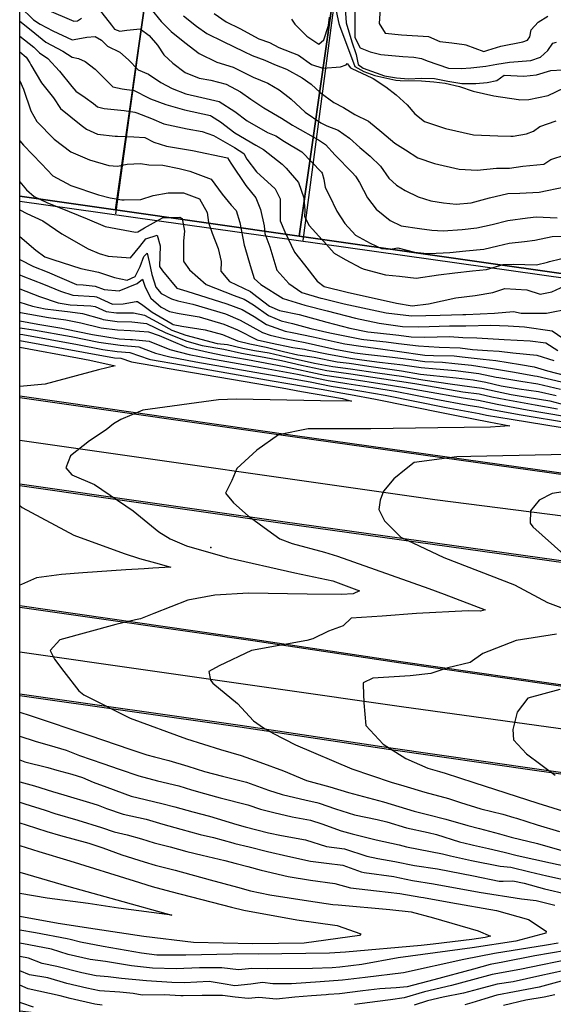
# Model space of a CAD drawing. Header units: inches. Extents: x 1364669 to 1365969, y 438680 to 440663.
# Tile 5 of 33: x 1364669 to 1364899, y 439182 to 439606. Entities that reach past the tile are written whole.
import ezdxf

# ---------------------------------------------------------------- set-up
doc = ezdxf.new("R2010")
doc.units = ezdxf.units.IN
doc.header["$MEASUREMENT"] = 0
for name, color, linetype, true_color in [('Contour Lines 2 ft', 7, 'Continuous', 0x4b1f6a), ('Fences', 7, 'Continuous', 0xa71faf), ('Municipalities and Townships', 7, 'Continuous', 0x9f1ff5), ('Parcel Attributes', 7, 'Continuous', 0xf61fde), ('Parcel Line', 7, 'Continuous', 0xf61fde), ('Pavement_Polygons', 7, 'Continuous', 0xf61fde), ('Road Pavement', 7, 'Continuous', 0xa31f53), ('Street Centerlines', 7, 'Continuous', 0xa31f53)]:
    doc.layers.add(name, color=color, linetype=linetype, true_color=true_color)

msp = doc.modelspace()

# ---------------------------------------------------------------- linework, layer by layer
at = {"layer": 'Contour Lines 2 ft'}
for points, elevation in [([(1364753.15, 439608.57), (1364758.28, 439604.98), (1364764.17, 439602.13), (1364772.39, 439597.7), (1364777, 439596.14), (1364780.97, 439593.98), (1364789.5, 439590.57), (1364794.99, 439586.65), (1364799.94, 439584.95), (1364807.56, 439585.66), (1364809.96, 439586.45), (1364810.5, 439587.02), (1364811.92, 439585.14), (1364812.48, 439584.86), (1364821.05, 439580.92), (1364821.68, 439580.55), (1364827.13, 439576.91), (1364831.55, 439573.51), (1364836.37, 439569.2), (1364839.61, 439565.3), (1364843.79, 439562.06), (1364852.85, 439559.02), (1364864.95, 439556.27), (1364875.41, 439555.92), (1364880.94, 439555.71), (1364881.97, 439555.77), (1364887.81, 439556.79), (1364890.78, 439557.91), (1364893.49, 439559.83), (1364900.5, 439562.33)], 808), ([(1364669.24, 439598.87), (1364675.29, 439594), (1364677.81, 439591.69), (1364681.42, 439589.12), (1364686.42, 439583.75), (1364691.77, 439577.12), (1364693.39, 439575.09), (1364697.53, 439572.39), (1364701, 439569.85), (1364702.76, 439568.42), (1364705.72, 439567.65), (1364714.32, 439566.81), (1364718.86, 439566.1), (1364719.8, 439565.82), (1364726.13, 439563.32), (1364731.35, 439561.08), (1364741.44, 439558.84), (1364747.86, 439557.73), (1364752.85, 439555.96), (1364761.87, 439550.82), (1364765.86, 439548.25), (1364767.19, 439545.77), (1364771.39, 439540.32), (1364779.35, 439532.96), (1364781.56, 439528.72), (1364781.59, 439519.28), (1364783.62, 439514.54), (1364787.76, 439505.72), (1364792.03, 439500.29), (1364797.55, 439493.19), (1364800.46, 439490.92), (1364810.41, 439488.45), (1364831.65, 439483.79), (1364838.52, 439482.64), (1364845.46, 439483.43), (1364857.25, 439486), (1364865.64, 439486.98), (1364873.18, 439488.33), (1364878.45, 439490.05), (1364887.88, 439489.48), (1364893.62, 439487.6), (1364898.74, 439488.68), (1364907.98, 439492.95)], 796), ([(1364669.24, 439592.1), (1364672.05, 439589.79), (1364673.59, 439587.34), (1364674.01, 439586.52), (1364678.61, 439578.68), (1364683.85, 439572.29), (1364686.89, 439567.71), (1364695.77, 439560.42), (1364698.07, 439558.69), (1364702.75, 439556.64), (1364710.38, 439555.75), (1364711.45, 439555.67), (1364718.48, 439555.47), (1364723.16, 439555.11), (1364727.1, 439553.2), (1364732.52, 439551.46), (1364743.71, 439549.48), (1364758.84, 439546.35), (1364760.31, 439544.07), (1364766.81, 439534.42), (1364771.1, 439529.12), (1364773.12, 439524.16), (1364774.64, 439517.06), (1364774.97, 439513.73), (1364777.03, 439508), (1364780.18, 439497.91), (1364785.24, 439492.27), (1364790.83, 439488.29), (1364799.12, 439485.95), (1364800, 439485.71), (1364809.18, 439483.51), (1364827.2, 439479.63), (1364838.18, 439478.24), (1364850.53, 439478.57), (1364860.36, 439478.84), (1364861.65, 439478.88), (1364873.99, 439479.45), (1364882.16, 439480.2), (1364885.46, 439479.47), (1364896.38, 439479.45), (1364906.57, 439481.45)], 794), ([(1364669.24, 439579.53), (1364670.89, 439576.03), (1364674.12, 439566.59), (1364676.67, 439562.02), (1364684.17, 439554.41), (1364691.35, 439548.91), (1364699.34, 439545.53), (1364707.67, 439543.02), (1364711.48, 439542.74), (1364715.52, 439543.66), (1364721.27, 439543.96), (1364724.99, 439543.37), (1364730.96, 439543.24), (1364737.98, 439541.73), (1364742.56, 439540.7), (1364751.73, 439537.24), (1364756.49, 439530.72), (1364760.39, 439525.95), (1364762.6, 439523.66), (1364764.18, 439518.46), (1364766.02, 439508.7), (1364766.25, 439507.82), (1364768.59, 439499.92), (1364770.3, 439494.31), (1364773.2, 439491.79), (1364782.82, 439485.72), (1364792.18, 439482.95), (1364801.75, 439480.4), (1364814.01, 439477.3), (1364824.21, 439475.16), (1364834.29, 439473.67), (1364841.29, 439473.58), (1364854.49, 439474.02), (1364861.53, 439473.95), (1364872.34, 439474.2), (1364879.79, 439473.95), (1364886.89, 439473.6), (1364898.76, 439471.83), (1364907.52, 439465.76)], 792), ([(1364669.24, 439553.64), (1364670.88, 439551.81), (1364678.59, 439543.73), (1364683.49, 439538.67), (1364691.29, 439534.43), (1364703.22, 439530.43), (1364708.19, 439529.07), (1364713.32, 439528.3), (1364714.34, 439528.25), (1364721.47, 439528.47), (1364726.75, 439530.08), (1364733.25, 439531.31), (1364739.85, 439531.34), (1364746.83, 439528.73), (1364750.04, 439522.75), (1364750.58, 439518.47), (1364752.27, 439513.91), (1364754.82, 439507.32), (1364756.14, 439501.67), (1364755.98, 439497.51), (1364759.74, 439493.05), (1364768.79, 439488.75), (1364769.65, 439488.1), (1364776.97, 439482.52), (1364781.29, 439480.54), (1364789.74, 439478.83), (1364801.69, 439475.55), (1364811.6, 439473.01), (1364819.35, 439471.42), (1364823.51, 439470.99), (1364832.66, 439469.93), (1364838.07, 439469.27), (1364843.96, 439469.12), (1364854.58, 439469.33), (1364860.36, 439468.97), (1364866.31, 439468.82), (1364878.11, 439468.11), (1364889.38, 439467.48), (1364896.14, 439466.62), (1364901.26, 439463.39)], 790), ([(1364669.24, 439536.1), (1364672.15, 439532.64), (1364675.43, 439529.75), (1364681.01, 439527.14), (1364690.51, 439523.26), (1364698.35, 439520.11), (1364706.15, 439516.77), (1364719.18, 439514.3), (1364720.19, 439514.46), (1364723.1, 439516.25), (1364730.76, 439520.47), (1364738.32, 439520.74), (1364739.3, 439520.21), (1364740.35, 439514.75), (1364739.9, 439510.65), (1364739.87, 439501.96), (1364740.03, 439501.49), (1364742.47, 439498.08), (1364749.64, 439491.86), (1364761.78, 439487.12), (1364766, 439485.53), (1364770.02, 439483.06), (1364776.51, 439478.49), (1364781.97, 439476.15), (1364786.87, 439474.97), (1364794.7, 439472.8), (1364802.9, 439470.95), (1364809.4, 439469.61), (1364816.67, 439468.28), (1364817.68, 439468.13), (1364827.26, 439467.03), (1364832.57, 439466.39), (1364841.18, 439465.32), (1364850.09, 439464.82), (1364859.15, 439464.52), (1364864.45, 439463.81), (1364870.89, 439463.29), (1364876, 439463.04), (1364881.85, 439462.36), (1364892.22, 439461.28), (1364899.52, 439459.07)], 788), ([(1364669.24, 439523.96), (1364672.36, 439522.44), (1364679.23, 439519.16), (1364687.36, 439513.66), (1364698.79, 439507.14), (1364703.47, 439505.12), (1364707.46, 439503.99), (1364716.98, 439503.26), (1364721.06, 439508.11), (1364723.64, 439511.46), (1364728.52, 439513.02), (1364729.88, 439508.39), (1364729.46, 439499.55), (1364730.77, 439497.67), (1364736.95, 439490.27), (1364741.29, 439488.93), (1364758.59, 439483.5), (1364765.18, 439481), (1364770.39, 439478.01), (1364775.63, 439474.62), (1364783.68, 439471.69), (1364786.67, 439471.1), (1364795.75, 439469.27), (1364806.14, 439466.89), (1364809.37, 439466.28), (1364816.34, 439465.17), (1364825.79, 439463.9), (1364832.05, 439463.1), (1364843.92, 439461.37), (1364847.59, 439461.24), (1364856.55, 439461.1), (1364859.98, 439460.63), (1364869.07, 439459.64), (1364874.53, 439459.11), (1364885.23, 439457.32), (1364891.01, 439456.36), (1364896.87, 439454.54), (1364904.59, 439452.63)], 786), ([(1364669.24, 439512.42), (1364676.24, 439506.64), (1364680.05, 439503.77), (1364683.48, 439502.55), (1364695.66, 439498.69), (1364703.21, 439497.06), (1364710.07, 439494.8), (1364715.52, 439493.59), (1364719.08, 439495.28), (1364721.18, 439499.61), (1364722.78, 439503.9), (1364724.15, 439505.36), (1364725.13, 439501.63), (1364726.2, 439496.12), (1364728, 439490.67), (1364730.31, 439487.9), (1364734.66, 439485.57), (1364737.48, 439484.81), (1364743.94, 439483.38), (1364757.94, 439479.08), (1364764.37, 439476.48), (1364773.89, 439471.04), (1364777.27, 439469.89), (1364783.45, 439468.55), (1364792.36, 439466.82), (1364796.84, 439465.83), (1364805.18, 439463.96), (1364813.75, 439462.35), (1364818.3, 439461.81), (1364829.95, 439460.52), (1364838.07, 439459.4), (1364843.94, 439458.67), (1364851.53, 439458.25), (1364856.84, 439457.81), (1364864.08, 439457.06), (1364873.06, 439455.65), (1364882.52, 439453.94), (1364891.19, 439452.46), (1364892.31, 439452.23), (1364902.91, 439449.8)], 784), ([(1364669.24, 439502.54), (1364675.17, 439499.61), (1364681.14, 439497.23), (1364693.73, 439491.74), (1364696.68, 439491.6), (1364701.82, 439491.07), (1364705.72, 439489.65), (1364712.07, 439489.01), (1364719.9, 439492.25), (1364722.15, 439494.15), (1364723.35, 439490.58), (1364725.75, 439485.85), (1364730.27, 439481.97), (1364733.82, 439480.14), (1364738.01, 439479.36), (1364746.58, 439477.83), (1364757.3, 439474.66), (1364763.09, 439472.21), (1364771.7, 439468.01), (1364777.44, 439466.63), (1364786.95, 439464.7), (1364792.01, 439463.91), (1364793.24, 439463.68), (1364802.45, 439461.77), (1364812.7, 439459.95), (1364816.83, 439459.35), (1364824.38, 439458.37), (1364834.43, 439457.16), (1364835.26, 439457.03), (1364842.28, 439456.05), (1364848.87, 439455.52), (1364857.11, 439454.71), (1364867.26, 439453.47), (1364874.75, 439451.87), (1364875.88, 439451.67), (1364885.25, 439450.12), (1364892.64, 439448.97), (1364902.45, 439446.7)], 782), ([(1364669.24, 439496), (1364670.59, 439495.34), (1364679.45, 439491.96), (1364686.79, 439488.85), (1364692.2, 439487.15), (1364701.54, 439486.65), (1364702.29, 439486.41), (1364709.3, 439483.29), (1364713.81, 439483.47), (1364719.41, 439484.43), (1364720.07, 439484.45), (1364722.33, 439482.82), (1364726.3, 439479.81), (1364734.93, 439474.78), (1364735.36, 439474.57), (1364739.11, 439473.81), (1364749.23, 439472.27), (1364756.65, 439470.25), (1364763.14, 439467.54), (1364768.54, 439466.17), (1364775.49, 439464.84), (1364783.04, 439462.86), (1364789.14, 439461.53), (1364796.2, 439460.45), (1364806.17, 439458.52), (1364811.24, 439457.88), (1364812.32, 439457.74), (1364820.83, 439456.47), (1364833.93, 439454.64), (1364842.06, 439453.19), (1364846.21, 439452.78), (1364857.38, 439451.61), (1364864.71, 439450.72), (1364870.22, 439449.66), (1364876.86, 439448.19), (1364877.76, 439448.01), (1364884.6, 439446.87), (1364892.98, 439445.71), (1364900.6, 439444.01)], 780), ([(1364669.24, 439489.86), (1364677.76, 439486.69), (1364685.79, 439483.82), (1364691.05, 439483.01), (1364699.91, 439482.55), (1364701.75, 439482.35), (1364706.52, 439480.15), (1364711.05, 439479.6), (1364718.31, 439479.55), (1364723.05, 439478.62), (1364729.98, 439474.81), (1364734.87, 439472.13), (1364740.86, 439469.93), (1364754.32, 439466.41), (1364758.87, 439465.9), (1364765.51, 439464.29), (1364770.43, 439463.4), (1364776.83, 439462.35), (1364784.17, 439460.58), (1364796.33, 439457.85), (1364804.32, 439456.42), (1364811.93, 439455.52), (1364823.53, 439453.77), (1364834.84, 439452.18), (1364835.6, 439452.05), (1364843.01, 439450.74), (1364855.83, 439448.81), (1364863.19, 439447.87), (1364868.55, 439447.17), (1364875.05, 439445.73), (1364881.12, 439444.38), (1364888, 439443.19), (1364897.77, 439441.61), (1364904.26, 439439.98)], 778), ([(1364669.24, 439484.11), (1364674.75, 439482.44), (1364680.25, 439481.24), (1364684.99, 439480.74), (1364690.99, 439480), (1364696.33, 439479.28), (1364704.53, 439476.93), (1364705.29, 439476.72), (1364711.22, 439475.91), (1364717.65, 439475.75), (1364723.9, 439475.01), (1364732, 439471.06), (1364732.97, 439470.64), (1364741.25, 439467.37), (1364747.89, 439465.48), (1364757.19, 439463.87), (1364764.82, 439462.17), (1364774.67, 439460.47), (1364782.19, 439458.98), (1364790.69, 439457.07), (1364801.74, 439454.73), (1364812.04, 439453.26), (1364826.22, 439451.07), (1364835.81, 439449.71), (1364840.41, 439448.96), (1364848.88, 439447.6), (1364860.33, 439445.6), (1364867.42, 439444.74), (1364872.86, 439443.45), (1364878.83, 439442.17), (1364891.56, 439439.9), (1364901.1, 439438.16)], 776), ([(1364669.24, 439479.83), (1364669.58, 439479.74), (1364681.68, 439477.51), (1364689.12, 439476.53), (1364695.56, 439475.28), (1364704.41, 439473.12), (1364711.39, 439472.22), (1364716.99, 439471.94), (1364724.75, 439471.41), (1364729.33, 439469.84), (1364734.42, 439467.64), (1364741.17, 439464.76), (1364750.55, 439462.65), (1364757.41, 439461.19), (1364767.43, 439459.4), (1364783.41, 439456.48), (1364800.87, 439452.79), (1364811.57, 439451.11), (1364826.45, 439448.81), (1364835.32, 439447.47), (1364844.21, 439445.82), (1364860.41, 439442.9), (1364867.02, 439441.95), (1364875.16, 439440.19), (1364888.1, 439437.84), (1364904.11, 439435.1)], 774), ([(1364669.24, 439476.17), (1364677.03, 439474.75), (1364687.42, 439472.97), (1364688.78, 439472.69), (1364700.66, 439470.27), (1364712.19, 439468.44), (1364717.02, 439468.16), (1364717.86, 439468.15), (1364725.06, 439467.36), (1364733.99, 439463.72), (1364742.27, 439461.62), (1364751.28, 439459.83), (1364773.26, 439455.99), (1364788.96, 439453.15), (1364802.19, 439450.36), (1364810.3, 439449.08), (1364821.57, 439447.34), (1364831.08, 439445.76), (1364848.67, 439442.32), (1364862.67, 439439.74), (1364867.22, 439439.09), (1364872.82, 439437.87), (1364884.63, 439435.78), (1364907.13, 439432.04)], 772), ([(1364669.24, 439473.12), (1364675.24, 439472.21), (1364691.45, 439469.33), (1364703.37, 439466.98), (1364712.56, 439465.67), (1364720.64, 439464.89), (1364727.75, 439462.16), (1364733.98, 439460.58), (1364745.15, 439458.48), (1364773.9, 439453.47), (1364779.09, 439452.57), (1364794.5, 439449.83), (1364803.51, 439447.93), (1364809.03, 439447.06), (1364816.7, 439445.87), (1364826.84, 439444.06), (1364853.14, 439438.82), (1364867.42, 439436.22), (1364870.48, 439435.55), (1364881.17, 439433.72), (1364910.14, 439428.98)], 770), ([(1364669.24, 439470.41), (1364670.67, 439470.19), (1364694.12, 439465.97), (1364705.15, 439463.84), (1364711.32, 439462.96), (1364716.74, 439462.44), (1364725.11, 439459.66), (1364725.69, 439459.54), (1364739.02, 439457.12), (1364778.17, 439450.33), (1364784.92, 439449.16), (1364800.05, 439446.51), (1364807.76, 439445.04), (1364811.83, 439444.41), (1364822.59, 439442.36), (1364852.56, 439436.34), (1364857.61, 439435.32), (1364871.51, 439432.67), (1364880.62, 439430.86), (1364872.19, 439430.31), (1364849.48, 439429.99), (1364820.64, 439429.61), (1364815.33, 439429.6), (1364793.6, 439429.65), (1364780.89, 439427.01), (1364771.5, 439420.43), (1364762.83, 439412.49), (1364760.76, 439407.29), (1364758.01, 439401.85), (1364761.4, 439397.7), (1364767.78, 439392.08), (1364768.8, 439391.33), (1364776.25, 439385.99), (1364781.45, 439382.24), (1364786.7, 439380.21), (1364800.65, 439376.5), (1364806.32, 439374.69), (1364845.6, 439360.79), (1364852.27, 439358.37), (1364869.87, 439351.53), (1364867.98, 439351.07), (1364862.62, 439351.13), (1364840.37, 439349.97), (1364825.52, 439348.87), (1364812.2, 439347.97), (1364808.74, 439344.65), (1364802.33, 439342.42), (1364795.67, 439339.09), (1364793.08, 439338.4), (1364769.23, 439334.06), (1364755.32, 439327.4), (1364750.84, 439325.08), (1364751.55, 439321.22), (1364752.56, 439320.04), (1364763.17, 439311.27), (1364770.09, 439303.82), (1364774.37, 439300.72), (1364778.45, 439298.42), (1364788.13, 439293.36), (1364812.38, 439283.02), (1364829.37, 439277.37), (1364834.81, 439275.77), (1364843.91, 439272.98), (1364854.06, 439270.3), (1364859.35, 439268.51), (1364868.04, 439265.8), (1364877.56, 439263.52), (1364882.34, 439262.14)], 768), ([(1364669.24, 439467.6), (1364696.79, 439462.61), (1364710.08, 439460.24), (1364712.84, 439459.98), (1364717.41, 439458.5), (1364726.72, 439456.84), (1364732.89, 439455.77), (1364782.44, 439447.19), (1364790.75, 439445.75), (1364808.48, 439442.65), (1364812.32, 439441.58), (1364799.01, 439441.62), (1364762.7, 439442.31), (1364755.01, 439442.09), (1364722.38, 439437.61), (1364712.86, 439433.65), (1364709.64, 439431.77), (1364706.55, 439429.11), (1364699.29, 439424.38), (1364691.14, 439418), (1364689.2, 439412.72), (1364691.69, 439409.73), (1364701.43, 439405.57), (1364718.15, 439394.25), (1364729.18, 439385.15), (1364734.16, 439382.24), (1364741.2, 439379.14), (1364758.73, 439374.11), (1364787.89, 439367.5), (1364804.29, 439364.02), (1364815.7, 439359.74), (1364813.04, 439358.45), (1364808.03, 439358.22), (1364793.25, 439358.4), (1364767.89, 439358.75), (1364753.44, 439357.94), (1364741.77, 439355.7), (1364727.02, 439350.07), (1364721.31, 439347.64), (1364719.2, 439347.3), (1364710.69, 439345.27), (1364686.57, 439338.6), (1364682.41, 439334), (1364684.27, 439330.29), (1364688.22, 439324.98), (1364694.72, 439316.68), (1364696.85, 439314.89), (1364716.83, 439304.92), (1364741.19, 439296.01), (1364755.84, 439291.35), (1364764.75, 439288.8)], 766), ([(1364904.16, 439418.52), (1364898.42, 439418.45), (1364863.74, 439417.73), (1364857.72, 439417.46), (1364839.35, 439415.03), (1364835.91, 439412.38), (1364830.53, 439408.06), (1364826.16, 439402.69), (1364824.63, 439398.8), (1364824.02, 439394.89), (1364826.47, 439389.95), (1364833.63, 439382.89), (1364852.1, 439374.09), (1364882.62, 439362.38), (1364896.74, 439354.79), (1364920.52, 439345.79)], 770), ([(1364923.46, 439405.46), (1364898.85, 439401.71), (1364893.15, 439398.81), (1364889.42, 439394.23), (1364889.35, 439388.93), (1364890.54, 439387.31), (1364903.84, 439375.39)], 772), ([(1364900.67, 439341.08), (1364883.24, 439338.4), (1364868.87, 439332.8), (1364863.4, 439328.84), (1364853.78, 439326.65), (1364846.53, 439324.13), (1364837.66, 439323.12), (1364821.46, 439322.2), (1364817.38, 439320.13), (1364817.35, 439319.33), (1364817.58, 439311.45), (1364818.49, 439301.71), (1364825.98, 439293.75), (1364835.69, 439287.51), (1364845.19, 439283.41), (1364850.22, 439281.96), (1364852.72, 439281.17), (1364865.08, 439277.21), (1364892.66, 439268.24), (1364909.69, 439262.97)], 770), ([(1364902.12, 439317.32), (1364888.34, 439313.51), (1364883.7, 439307.51), (1364881.83, 439299.97), (1364882.21, 439295.59), (1364887.69, 439289.53), (1364900.14, 439280.28)], 772), ([(1364669.24, 439297.09), (1364675.86, 439294.93), (1364684.45, 439292.56), (1364689.28, 439291.16), (1364695.02, 439288.83), (1364705.05, 439285.3), (1364712.16, 439282.97), (1364720.57, 439280.1), (1364728.59, 439277.93), (1364737.89, 439275.71), (1364743.28, 439274.07), (1364748.87, 439272.46), (1364754.17, 439270.99), (1364755.65, 439270.61), (1364767.55, 439267.6), (1364773.06, 439265.75), (1364778.79, 439264.22), (1364786.66, 439262.42), (1364794.65, 439260.91)], 762), ([(1364669.24, 439238.5), (1364690.44, 439232.33), (1364711.12, 439226.6), (1364734.86, 439220), (1364711.78, 439223.04), (1364698.81, 439224.97), (1364681.04, 439227.34), (1364669.24, 439229.3)], 750)]:
    msp.add_lwpolyline(points, dxfattribs=dict(at, elevation=elevation))
for points in [[(1364808.89, 439621.25, 812), (1364810.01, 439604.59, 812), (1364812.43, 439596.38, 812), (1364814.36, 439590.94, 812), (1364815.14, 439586.66, 812), (1364817.33, 439584.98, 812), (1364826.57, 439581.68, 812), (1364831.73, 439580.79, 812), (1364836.95, 439580.43, 812), (1364842.49, 439580.73, 812), (1364848.04, 439580.56, 812), (1364853.82, 439579.47, 812), (1364859.88, 439578.47, 812), (1364865.95, 439578.44, 812), (1364870.83, 439578.8, 812), (1364874.97, 439579.75, 812), (1364878.13, 439581.96, 812), (1364886.57, 439581.51, 812), (1364892.14, 439582.21, 812), (1364898.25, 439584.05, 812), (1364903.23, 439584.33, 812)], [(1364825.23, 439619.35, 816), (1364824.29, 439604.32, 816), (1364826.81, 439600.07, 816), (1364833.8, 439599.45, 816), (1364845.53, 439598.73, 816), (1364850.46, 439596.52, 816), (1364855.63, 439595.89, 816), (1364860.87, 439595.26, 816), (1364861.53, 439595.02, 816), (1364869.31, 439592.25, 816), (1364871.03, 439592.75, 816), (1364876.75, 439594.53, 816), (1364886.15, 439596.35, 816), (1364888.13, 439597.03, 816), (1364889.15, 439598.53, 816), (1364889.75, 439601.56, 816), (1364892.82, 439604.81, 816), (1364896.92, 439607.42, 816)], [(1364669.24, 439611.57, 800), (1364675.24, 439605.81, 800), (1364678.02, 439603.98, 800), (1364683.52, 439601.11, 800), (1364691.94, 439597.3, 800), (1364694.33, 439597.59, 800), (1364698.13, 439598.37, 800), (1364701.8, 439598.63, 800), (1364704.48, 439597.14, 800), (1364707.12, 439594.55, 800), (1364712.4, 439591.87, 800), (1364716.15, 439588.55, 800), (1364720.39, 439584.36, 800), (1364724.84, 439582.4, 800), (1364730.06, 439578.83, 800), (1364734.98, 439576.19, 800), (1364740.89, 439574.02, 800), (1364747.83, 439572.42, 800), (1364755.23, 439570.66, 800), (1364762.05, 439566.28, 800), (1364767.38, 439562.32, 800), (1364776.05, 439557.25, 800), (1364779.61, 439555.86, 800), (1364783.43, 439553.44, 800), (1364790.83, 439548.95, 800), (1364799.31, 439540.15, 800), (1364799.6, 439539.75, 800), (1364800.4, 439537.18, 800), (1364800.96, 439533.64, 800), (1364802.65, 439530.25, 800), (1364805.98, 439523.37, 800), (1364809.49, 439518.07, 800), (1364814.03, 439513.07, 800), (1364820.3, 439509.55, 800), (1364825.2, 439507.3, 800), (1364828.93, 439507.09, 800), (1364832.24, 439507.66, 800), (1364839.44, 439505.75, 800), (1364844.88, 439505.14, 800), (1364845.88, 439505.15, 800), (1364854.64, 439505.65, 800), (1364861.61, 439506.26, 800), (1364869.38, 439506.97, 800), (1364875.4, 439508.49, 800), (1364880.3, 439509.6, 800), (1364886.96, 439510.39, 800), (1364891.41, 439510.91, 800), (1364898.8, 439512.49, 800), (1364906.2, 439512.58, 800)], [(1364680.79, 439610.32, 802), (1364692.64, 439605.34, 802), (1364694.18, 439605.46, 802), (1364695.9, 439606.52, 802)], [(1364703.05, 439610.93, 802), (1364708.82, 439603.57, 802), (1364710.19, 439601.85, 802), (1364712.48, 439600.97, 802), (1364715.43, 439601.41, 802), (1364721.21, 439601.93, 802), (1364725.04, 439599.11, 802), (1364728.66, 439594.87, 802), (1364731.39, 439590.75, 802), (1364735.28, 439587.19, 802), (1364740.65, 439583.19, 802), (1364746.64, 439580.7, 802), (1364751.63, 439579.83, 802), (1364758.3, 439578.1, 802), (1364764.44, 439574.77, 802), (1364768.89, 439571.65, 802), (1364774.46, 439567.99, 802), (1364782.17, 439563.47, 802), (1364786.88, 439560.52, 802), (1364787.93, 439559.89, 802), (1364798.08, 439554.14, 802), (1364801.08, 439552.07, 802), (1364805.33, 439547.59, 802), (1364812.56, 439539.99, 802), (1364814.1, 439538.53, 802), (1364815.69, 439535.8, 802), (1364819.16, 439529.14, 802), (1364822.95, 439524.27, 802), (1364828.98, 439519.4, 802), (1364833.74, 439517.06, 802), (1364841.62, 439515.89, 802), (1364846.96, 439515.27, 802), (1364851.87, 439514.96, 802), (1364860.01, 439515.43, 802), (1364866.36, 439516.26, 802), (1364872.91, 439517.61, 802), (1364879.72, 439519.32, 802), (1364888.19, 439520.55, 802), (1364891.95, 439520.9, 802), (1364901.05, 439520.55, 802)], [(1364725.77, 439610.64, 804), (1364730.3, 439605.14, 804), (1364734.49, 439600.86, 804), (1364740.38, 439596.04, 804), (1364746.66, 439591.36, 804), (1364754.29, 439587.64, 804), (1364761.25, 439585.45, 804), (1364769.94, 439581.21, 804), (1364776.25, 439578.57, 804), (1364781.14, 439575.63, 804), (1364785.44, 439572.35, 804), (1364786.29, 439571.6, 804), (1364792.32, 439566.09, 804), (1364799.05, 439561.41, 804), (1364801.65, 439560.19, 804), (1364806.55, 439558.25, 804), (1364811.48, 439554.81, 804), (1364815.88, 439550.82, 804), (1364820.39, 439547.04, 804), (1364824.85, 439542.73, 804), (1364828.47, 439537.62, 804), (1364831.68, 439534.67, 804), (1364835.49, 439532.36, 804), (1364841.12, 439529.61, 804), (1364846.58, 439527.88, 804), (1364851.91, 439527.02, 804), (1364857.41, 439526.34, 804), (1364863.83, 439526.95, 804), (1364871.81, 439529.07, 804), (1364879.65, 439530.97, 804), (1364884.88, 439531.2, 804), (1364893.25, 439531.56, 804), (1364904.25, 439533.82, 804)], [(1364813.8, 439609.87, 814), (1364813.81, 439598.19, 814), (1364816.1, 439593.74, 814), (1364820.29, 439591.99, 814), (1364824.97, 439590.85, 814), (1364834.42, 439590.06, 814), (1364839.12, 439589.81, 814), (1364842.46, 439589.22, 814), (1364845, 439588.14, 814), (1364854.13, 439585, 814), (1364859.64, 439584.93, 814), (1364863.8, 439585.13, 814), (1364870.26, 439585.86, 814), (1364875.01, 439586.76, 814), (1364880.47, 439587.58, 814), (1364889.63, 439588.28, 814), (1364893.84, 439589.72, 814), (1364896.96, 439592.59, 814), (1364899.04, 439595.74, 814), (1364900.66, 439596.29, 814)], [(1364739.94, 439607.61, 806), (1364745.44, 439603.1, 806), (1364749.9, 439599.99, 806), (1364756.93, 439596.44, 806), (1364765.92, 439592.14, 806), (1364769.49, 439590.47, 806), (1364774.9, 439588.48, 806), (1364779.1, 439586.56, 806), (1364784.29, 439584.62, 806), (1364790.97, 439580.85, 806), (1364794.88, 439578.14, 806), (1364798.86, 439574.6, 806), (1364804.63, 439570.23, 806), (1364808.87, 439568.01, 806), (1364813.7, 439565.08, 806), (1364819.57, 439562.24, 806), (1364825.4, 439557.44, 806), (1364831.03, 439552.76, 806), (1364835.63, 439549.77, 806), (1364840.95, 439546.4, 806), (1364848.12, 439543.89, 806), (1364858.71, 439541.44, 806), (1364866.51, 439541.13, 806), (1364874.78, 439541.88, 806), (1364880.44, 439541.96, 806), (1364886.19, 439542.8, 806), (1364895.17, 439543.65, 806), (1364898.3, 439545.6, 806), (1364904.49, 439547.63, 806)], [(1364786.47, 439606.08, 810), (1364787.92, 439604.04, 810), (1364792.99, 439598.81, 810), (1364798.21, 439595.4, 810), (1364800.38, 439597.21, 810), (1364802.43, 439603.41, 810), (1364802.8, 439607.02, 810)], [(1364805.63, 439609.53, 810), (1364806.85, 439604.21, 810), (1364807.34, 439602.92, 810), (1364811.83, 439590.74, 810), (1364813.81, 439585.76, 810), (1364817.57, 439583.65, 810), (1364822.41, 439581.88, 810), (1364831.37, 439579.87, 810), (1364833.27, 439579.77, 810), (1364842.53, 439579.55, 810), (1364847.81, 439579.16, 810), (1364852.64, 439578.5, 810), (1364858.82, 439577.09, 810), (1364864.77, 439575.17, 810), (1364873.62, 439573.12, 810), (1364884.26, 439571.46, 810), (1364884.92, 439571.35, 810), (1364888.76, 439571.5, 810), (1364897.1, 439573.28, 810), (1364904.06, 439576.53, 810)], [(1364669.24, 439605.27, 798), (1364674.22, 439601.35, 798), (1364680.58, 439596.2, 798), (1364687.88, 439592.33, 798), (1364691.83, 439589.71, 798), (1364694.66, 439589.23, 798), (1364697.44, 439587.89, 798), (1364701.84, 439584.57, 798), (1364709.39, 439577.03, 798), (1364713.37, 439576.12, 798), (1364718.56, 439575.37, 798), (1364724.81, 439572.22, 798), (1364725.69, 439571.84, 798), (1364732.29, 439569.34, 798), (1364740.33, 439567.09, 798), (1364751.46, 439564.59, 798), (1364751.99, 439564.39, 798), (1364755.78, 439561.85, 798), (1364761.97, 439557.21, 798), (1364770.99, 439551.88, 798), (1364774.42, 439550.01, 798), (1364782.43, 439543.62, 798), (1364784.11, 439541.94, 798), (1364789.49, 439535.71, 798), (1364791.81, 439529.17, 798), (1364792.23, 439523.66, 798), (1364792.03, 439521.09, 798), (1364793.99, 439517.18, 798), (1364799.72, 439511.02, 798), (1364800.34, 439510.31, 798), (1364804.82, 439505.28, 798), (1364809.51, 439502.5, 798), (1364816.56, 439498.85, 798), (1364817.72, 439498.38, 798), (1364826.97, 439495.9, 798), (1364832.95, 439495.32, 798), (1364840.19, 439494.46, 798), (1364849.75, 439495.89, 798), (1364856.86, 439496.87, 798), (1364864.49, 439497.72, 798), (1364870.48, 439498.27, 798), (1364877.7, 439500.43, 798), (1364881.95, 439500.55, 798), (1364892.1, 439500.25, 798), (1364896.79, 439501.37, 798), (1364897.73, 439501.65, 798), (1364907.19, 439504.03, 798)], [(1364669.24, 439464.74, 764), (1364694.19, 439460.21, 764), (1364699.46, 439459.25, 764), (1364710.41, 439456.78, 764), (1364703.26, 439454.95, 764), (1364680.19, 439448.87, 764), (1364669.24, 439447.81, 764)], [(1364669.24, 439396.49, 764), (1364670.31, 439395.71, 764), (1364692.58, 439383.77, 764), (1364714.28, 439375.83, 764), (1364720.89, 439373.78, 764), (1364727.78, 439371.84, 764), (1364734.37, 439369.96, 764), (1364726.59, 439369.56, 764), (1364722.86, 439369.21, 764), (1364714.95, 439368.76, 764), (1364696.45, 439367.6, 764), (1364687.34, 439366.82, 764), (1364676.43, 439365.35, 764), (1364670.05, 439362.52, 764), (1364669.24, 439362.28, 764)], [(1364669.24, 439307.49, 764), (1364673.75, 439306.02, 764), (1364699.55, 439297.4, 764), (1364716.71, 439291.55, 764), (1364724, 439289.08, 764), (1364727.42, 439288.19, 764), (1364733.49, 439286.67, 764), (1364741.78, 439284.2, 764), (1364748.94, 439281.92, 764), (1364756.66, 439279.87, 764), (1364767.02, 439277.29, 764), (1364776.59, 439273.86, 764), (1364782.35, 439272.03, 764), (1364792.79, 439269.52, 764)], [(1364764.75, 439288.8, 766), (1364772.73, 439285.98, 766), (1364782.97, 439282.14, 766), (1364792.9, 439278.08, 766), (1364802.96, 439275.26, 766), (1364810.98, 439272.88, 766), (1364823.94, 439269.41, 766), (1364826.15, 439268.83, 766), (1364832.65, 439266.8, 766), (1364839.27, 439264.76, 766), (1364845.03, 439263.41, 766), (1364852.97, 439261.36, 766), (1364862.47, 439258.58, 766), (1364867.5, 439257.31, 766), (1364876.17, 439255.07, 766), (1364881.16, 439253.57, 766), (1364892.43, 439250.83, 766), (1364903.99, 439247.59, 766)], [(1364669.24, 439286.88, 760), (1364671.51, 439286.13, 760), (1364681.35, 439283.58, 760), (1364685.33, 439282.47, 760), (1364691.79, 439280.71, 760), (1364696.35, 439279.29, 760), (1364700.87, 439277.29, 760), (1364706.8, 439275.24, 760), (1364717.3, 439271.26, 760), (1364720.32, 439270.59, 760), (1364730.47, 439268.08, 760), (1364736.09, 439266.75, 760), (1364743.96, 439264.61, 760), (1364751.11, 439262.6, 760), (1364762.93, 439259.08, 760), (1364766.45, 439258.1, 760), (1364776.46, 439255.56, 760), (1364782.17, 439254.32, 760), (1364792.53, 439252.5, 760), (1364801.56, 439249.67, 760), (1364809.32, 439248.65, 760), (1364818.85, 439245.37, 760), (1364823.63, 439244.46, 760), (1364830.95, 439243.19, 760), (1364839.48, 439241.43, 760), (1364849.44, 439239.93, 760), (1364864.93, 439236.98, 760), (1364876, 439234.73, 760), (1364877.76, 439234.59, 760), (1364881.82, 439234.79, 760), (1364886.8, 439233.75, 760), (1364895.46, 439231.4, 760), (1364905.44, 439229.04, 760)], [(1364669.24, 439277.41, 758), (1364675.6, 439275.69, 758), (1364683.44, 439273.23, 758), (1364688.22, 439271.86, 758), (1364700.75, 439268.19, 758), (1364703.01, 439267.39, 758), (1364706.7, 439265.97, 758), (1364713.82, 439263.5, 758), (1364723.77, 439261.36, 758), (1364730.9, 439259.22, 758), (1364738.76, 439257.03, 758), (1364747.1, 439254.78, 758), (1364752.8, 439253.42, 758), (1364761.15, 439251.15, 758), (1364761.95, 439250.95, 758), (1364768.21, 439249.41, 758), (1364776.02, 439247.41, 758), (1364784.82, 439245.38, 758), (1364794.67, 439243.33, 758), (1364800.35, 439242.55, 758), (1364801.5, 439242.44, 758), (1364808.51, 439241.53, 758), (1364816.47, 439238.73, 758), (1364817.73, 439238.46, 758), (1364830.49, 439236.61, 758), (1364833.1, 439236.05, 758), (1364838.55, 439235.01, 758), (1364847.66, 439233.51, 758), (1364867.4, 439229.85, 758), (1364885.55, 439226.98, 758), (1364891.86, 439226.28, 758), (1364899.91, 439224.34, 758)], [(1364669.24, 439268.65, 756), (1364671.46, 439268.04, 756), (1364680.3, 439265.22, 756), (1364684.36, 439263.75, 756), (1364694.38, 439260.97, 756), (1364704.57, 439257.77, 756), (1364710.04, 439255.89, 756), (1364715.63, 439254.65, 756), (1364721.7, 439252.93, 756), (1364727.22, 439251.15, 756), (1364734.07, 439249.39, 756), (1364741.35, 439247.48, 756), (1364747.95, 439245.92, 756), (1364757.63, 439243.52, 756), (1364762.53, 439242.27, 756), (1364767.65, 439241.04, 756), (1364773.4, 439239.47, 756), (1364785.07, 439236.67, 756), (1364794.56, 439235.1, 756), (1364805.16, 439233.69, 756), (1364811.91, 439231.83, 756), (1364823.14, 439230.51, 756), (1364833.18, 439229.31, 756), (1364842.23, 439227.8, 756), (1364843.31, 439227.6, 756), (1364855.19, 439225.47, 756), (1364874.81, 439222.09, 756), (1364888.6, 439218.07, 756), (1364896.17, 439213.13, 756), (1364896.08, 439212.23, 756), (1364883.11, 439208.74, 756), (1364864.35, 439205.92, 756), (1364832.49, 439201.63, 756), (1364816.7, 439198.74, 756), (1364807.34, 439197.65, 756), (1364803.93, 439197.38, 756), (1364795.45, 439197.03, 756), (1364776.11, 439196.88, 756), (1364769.34, 439197.04, 756), (1364763.62, 439196.47, 756), (1364756.37, 439197.28, 756), (1364746.76, 439197.28, 756), (1364736.76, 439196.81, 756), (1364726.55, 439197.23, 756), (1364717.45, 439198.16, 756), (1364706.26, 439199.97, 756), (1364699.64, 439200.94, 756), (1364690.1, 439203.12, 756), (1364682.98, 439205.37, 756), (1364673.19, 439207.27, 756), (1364669.24, 439207.92, 756)], [(1364792.79, 439269.52, 764), (1364797.4, 439268.58, 764), (1364798.36, 439268.3, 764), (1364805.37, 439265.76, 764), (1364813.59, 439263.26, 764), (1364823.33, 439261.2, 764), (1364827.49, 439260.2, 764), (1364835.99, 439257.62, 764), (1364845.35, 439255.6, 764), (1364848.89, 439254.82, 764), (1364858.88, 439251.67, 764), (1364863.81, 439250.4, 764), (1364864.84, 439250.17, 764), (1364871.34, 439248.8, 764), (1364878.13, 439247.09, 764), (1364883.72, 439245.78, 764), (1364898.08, 439242.52, 764), (1364909.33, 439240.14, 764)], [(1364882.34, 439262.14, 768), (1364883.41, 439261.8, 768), (1364892.4, 439258.97, 768), (1364902.03, 439256.04, 768)], [(1364669.24, 439259.85, 754), (1364672.03, 439259, 754), (1364681, 439256.01, 754), (1364686.78, 439254.4, 754), (1364699.12, 439251.1, 754), (1364705.04, 439249.06, 754), (1364713.31, 439245.97, 754), (1364722.85, 439243, 754), (1364727.7, 439241.55, 754), (1364736.32, 439239.34, 754), (1364751.44, 439235.21, 754), (1364763.2, 439232.13, 754), (1364768.79, 439230.54, 754), (1364777.12, 439228.8, 754), (1364793.83, 439226.17, 754), (1364804.22, 439224.63, 754), (1364806.57, 439224.39, 754), (1364828.85, 439222.45, 754), (1364837.98, 439221.46, 754), (1364847.73, 439218.87, 754), (1364866.86, 439213.24, 754), (1364872.29, 439210.98, 754), (1364869.87, 439210.32, 754), (1364864.2, 439209.53, 754), (1364847.57, 439207.56, 754), (1364842.4, 439207, 754), (1364809.68, 439204.04, 754), (1364802.88, 439203.64, 754), (1364772.1, 439203.24, 754), (1364763.08, 439203.28, 754), (1364761.01, 439203.24, 754), (1364740.81, 439202.84, 754), (1364728.41, 439202.74, 754), (1364721.73, 439203.65, 754), (1364705.18, 439206.53, 754), (1364695.5, 439208.32, 754), (1364691.05, 439209.57, 754), (1364689.72, 439209.86, 754), (1364676.07, 439212.33, 754), (1364669.24, 439213.54, 754)], [(1364794.65, 439260.91, 762), (1364799.53, 439259.33, 762), (1364807.92, 439256.42, 762), (1364812.53, 439255.01, 762), (1364822.89, 439252.54, 762), (1364832.8, 439250.25, 762), (1364836.07, 439249.5, 762), (1364841.22, 439248.47, 762), (1364851.51, 439246.49, 762), (1364855.06, 439245.52, 762), (1364864.09, 439243.61, 762), (1364876.39, 439241.09, 762), (1364881.02, 439240.66, 762), (1364889.22, 439238.69, 762), (1364896.5, 439236.99, 762), (1364905.05, 439235.15, 762)], [(1364669.24, 439250.08, 752), (1364677.5, 439247.39, 752), (1364690.81, 439243.38, 752), (1364718.53, 439234.8, 752), (1364726.32, 439232.39, 752), (1364734.37, 439230.24, 752), (1364760.5, 439223.43, 752), (1364765.91, 439222.13, 752), (1364788.76, 439217.93, 752), (1364806.07, 439215.57, 752), (1364816.4, 439212.01, 752), (1364815.72, 439211.25, 752), (1364791.84, 439207.99, 752), (1364769.8, 439207.59, 752), (1364744.14, 439208.25, 752), (1364722.76, 439210.87, 752), (1364701.78, 439214.04, 752), (1364685.88, 439216.43, 752), (1364669.24, 439219.4, 752)], [(1364901.37, 439207.94, 758), (1364896.35, 439207.15, 758), (1364873.96, 439203.47, 758), (1364860.68, 439200.93, 758), (1364834.74, 439195.09, 758), (1364818.24, 439193.08, 758), (1364808.37, 439192.03, 758), (1364798.78, 439191.27, 758), (1364786.42, 439190.37, 758), (1364778.41, 439190.35, 758), (1364773.98, 439191.04, 758), (1364768.94, 439190.31, 758), (1364762.02, 439189.49, 758), (1364756.91, 439190.39, 758), (1364750.87, 439191.39, 758), (1364740.25, 439190.79, 758), (1364734.91, 439191.05, 758), (1364723.85, 439191.77, 758), (1364713.18, 439192.66, 758), (1364707.33, 439193.41, 758), (1364702.2, 439193.92, 758), (1364696, 439195.16, 758), (1364685.28, 439197.88, 758), (1364678.96, 439199.22, 758), (1364673.07, 439201.46, 758), (1364669.24, 439202.18, 758)], [(1364911.64, 439205.94, 760), (1364891.32, 439202.5, 760), (1364877.52, 439199.73, 760), (1364872.03, 439198.76, 760), (1364864.85, 439196.77, 760), (1364847.76, 439192.09, 760), (1364836.27, 439189.08, 760), (1364831.63, 439188.65, 760), (1364824.49, 439188.23, 760), (1364817.24, 439187.36, 760), (1364807.1, 439186.08, 760), (1364802.32, 439185.75, 760), (1364801.37, 439185.69, 760), (1364795.03, 439185.29, 760), (1364787.9, 439184.73, 760), (1364779.9, 439183.87, 760), (1364772.3, 439184.52, 760), (1364767.69, 439184.16, 760), (1364762.18, 439184.71, 760), (1364756.75, 439185.41, 760), (1364747.97, 439185.45, 760), (1364739.75, 439185.31, 760), (1364738.77, 439185.3, 760), (1364731.48, 439185.61, 760), (1364722.11, 439185.53, 760), (1364718.15, 439186.3, 760), (1364712.46, 439186.88, 760), (1364703.65, 439187.41, 760), (1364698.16, 439188.48, 760), (1364689.61, 439190.61, 760), (1364681.31, 439193.04, 760), (1364673.53, 439194.25, 760), (1364669.24, 439196.07, 760)], [(1364910.1, 439201.81, 762), (1364884.89, 439196.6, 762), (1364872.91, 439194.48, 762), (1364864.42, 439192.11, 762), (1364855.47, 439189.74, 762), (1364843.74, 439186.98, 762), (1364835.01, 439184.33, 762), (1364829.17, 439183.46, 762), (1364823.57, 439182.79, 762), (1364813.6, 439181.58, 762)], [(1364914.79, 439198.43, 764), (1364893.51, 439193.8, 764), (1364881.97, 439191.33, 764), (1364875.06, 439190.34, 764), (1364867.06, 439188.15, 764), (1364860.55, 439186.42, 764), (1364851.81, 439184.62, 764), (1364845.14, 439183.12, 764), (1364839.35, 439181.28, 764)], [(1364704.85, 439181.22, 762), (1364701.61, 439181.65, 762), (1364691, 439184.06, 762), (1364686.66, 439185.28, 762), (1364682.1, 439186.23, 762), (1364672.89, 439188.27, 762), (1364669.24, 439189.8, 762)], [(1364904.25, 439192.03, 766), (1364893.21, 439188.91, 766), (1364882.54, 439186.99, 766), (1364874.97, 439185.51, 766), (1364869.75, 439183.99, 766), (1364864.2, 439182.26, 766), (1364861.17, 439181.37, 766)], [(1364900.01, 439185.64, 768), (1364895.34, 439184.68, 768), (1364887.48, 439183.37, 768), (1364877.89, 439181.01, 768)], [(1364675.24, 439180.38, 764), (1364670.24, 439182.08, 764), (1364669.24, 439182.37, 764)]]:
    msp.add_polyline3d(points, dxfattribs=at)
at = {"layer": 'Fences'}
msp.add_line((1364791.4, 439510.8), (1364816, 439695.8), dxfattribs=at)
for points in [[(1364726.6, 439700.2), (1364735.2, 439699.2), (1364710.6, 439522.2)], [(1364669.24, 439527.72), (1364988, 439482.8), (1365155.4, 439461), (1365254.2, 439448.8), (1365279.2, 439447), (1365362.2, 439448.4), (1365387, 439418.8)]]:
    msp.add_lwpolyline(points, dxfattribs=at)
at = {"layer": 'Municipalities and Townships'}
msp.add_lwpolyline([(1365969.24, 438679.64), (1364669.24, 438679.64), (1364669.24, 440662.97), (1365969.24, 440662.97)], close=True, dxfattribs=at)
at = {"layer": 'Parcel Attributes'}
msp.add_point((1364751.66, 439378.44), dxfattribs=at)
at = {"layer": 'Parcel Line'}
for points in [[(1364745.79, 439771.41), (1364710.51, 439523.93), (1364669.24, 439529.8), (1364669.24, 439782.32)], [(1364824.99, 439760.12), (1364789.71, 439512.65), (1364710.51, 439523.93), (1364745.79, 439771.41)], [(1364891.26, 439757.32), (1364917.86, 439494.34), (1364789.71, 439512.65), (1364824.99, 439760.12), (1364836.85, 439758.43), (1364840.75, 439757.91), (1364844.65, 439757.46), (1364848.56, 439757.07), (1364852.47, 439756.76), (1364856.39, 439756.51), (1364860.32, 439756.33), (1364864.24, 439756.22), (1364868.17, 439756.18), (1364872.1, 439756.2), (1364876.03, 439756.3), (1364879.95, 439756.46), (1364883.88, 439756.7), (1364887.79, 439757)], [(1364710.51, 439523.93), (1364789.71, 439512.65), (1364917.86, 439494.34), (1364947.47, 439490.44), (1365038.01, 439478.52), (1365275.2, 439448), (1365349.2, 439449.8), (1365378.35, 439446.72), (1365369.72, 439353.22), (1365362.63, 439284.57), (1365353.34, 439194.62), (1365343.22, 439097.01), (1365342.36, 439088.77), (1364975.22, 439141.37), (1364908.24, 439150.97), (1364759.23, 439168.21), (1364669.24, 439178.62), (1364669.24, 439529.8)]]:
    msp.add_lwpolyline(points, close=True, dxfattribs=at)
at = {"layer": 'Pavement_Polygons'}
for points in [[(1365358.6, 439315.5), (1365034.06, 439354.3), (1364782.67, 439389.5), (1364669.24, 439405.74), (1364669.24, 439443.1), (1364787.93, 439426.11), (1365038.93, 439390.9), (1365038.94, 439390.9), (1365365.07, 439351.96)], [(1365366.69, 439223.96), (1365277.86, 439233.5), (1365213.46, 439240.9), (1365149.26, 439248.9), (1365084.86, 439256.9), (1365020.67, 439265.3), (1364956.47, 439273.9), (1364892.27, 439282.9), (1364828.27, 439292.09), (1364764.27, 439301.69), (1364669.24, 439315.18), (1364669.24, 439352.75), (1364769.73, 439338.31), (1364833.53, 439328.71), (1364897.33, 439319.51), (1364961.33, 439310.5), (1365025.34, 439301.9), (1365089.54, 439293.7), (1365153.54, 439285.5), (1365217.74, 439277.9), (1365281.74, 439270.5), (1365365.09, 439261.42)]]:
    msp.add_lwpolyline(points, dxfattribs=at)
at = {"layer": 'Road Pavement'}
for points in [[(1365383.69, 439350.24), (1365039, 439391.4), (1364788, 439426.6), (1364669.24, 439443.6)], [(1364669.24, 439405.23), (1364782.6, 439389), (1365034, 439353.8), (1365379.5, 439312.5)], [(1365373.77, 439260.97), (1365281.8, 439271), (1365217.8, 439278.4), (1365153.6, 439286), (1365089.6, 439294.2), (1365025.4, 439302.4), (1364961.4, 439311), (1364897.4, 439320), (1364833.6, 439329.2), (1364769.8, 439338.8), (1364669.24, 439353.25)], [(1364669.24, 439314.67), (1364764.2, 439301.2), (1364828.2, 439291.6), (1364892.2, 439282.4), (1364956.4, 439273.4), (1365020.6, 439264.8), (1365084.8, 439256.4), (1365149.2, 439248.4), (1365213.4, 439240.4), (1365277.8, 439233), (1365369.63, 439223.15)]]:
    msp.add_lwpolyline(points, dxfattribs=at)
at = {"layer": 'Street Centerlines'}
for points in [[(1365969.24, 439279.92), (1365876.2, 439287.57), (1365500.6, 439319.7), (1365328.15, 439337.76), (1364848.26, 439398.98), (1364669.24, 439424.52)], [(1364669.24, 439333.54), (1364833.92, 439309.97), (1365053.21, 439279.69), (1365196.95, 439261.61), (1365559.76, 439224.01), (1365898.73, 439194.75), (1365969.24, 439188.78)]]:
    msp.add_lwpolyline(points, dxfattribs=at)

doc.saveas('drawing.dxf')
